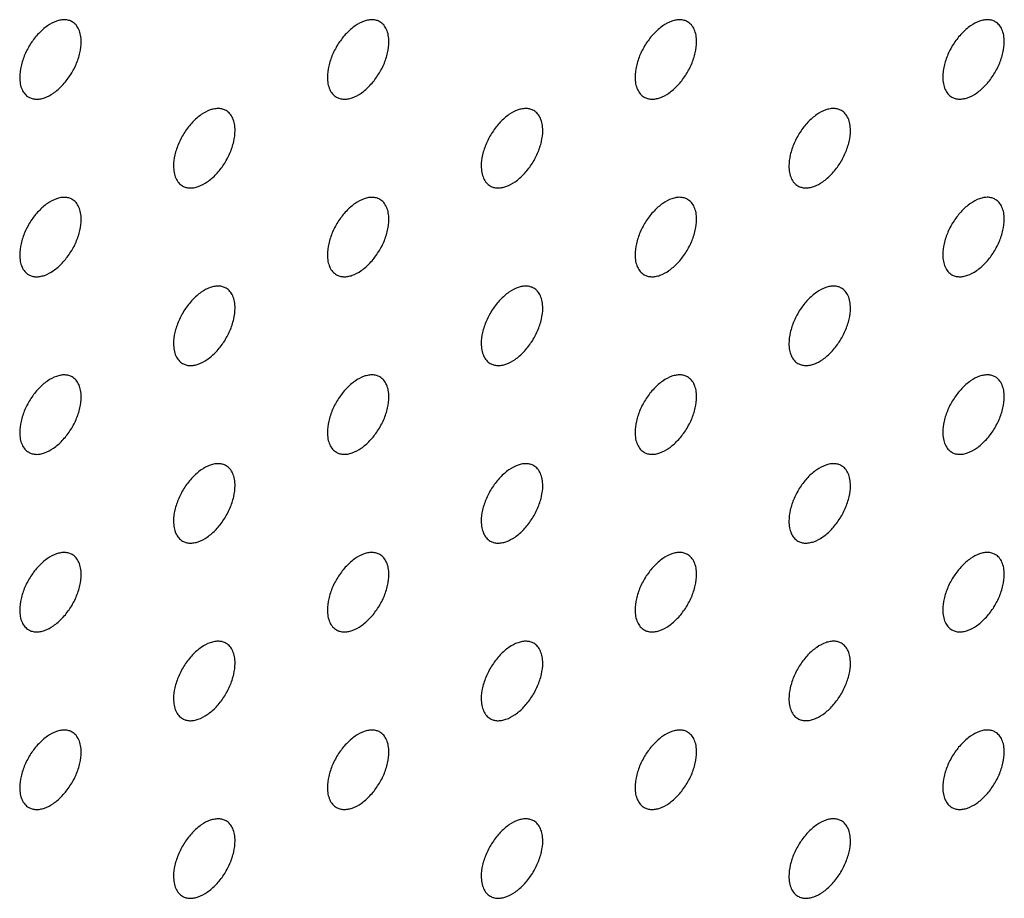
# Model space of a CAD drawing. Header units: inches. Extents: x 0 to 34, y 0 to 22.
# Tile 124 of 176: x 28.87 to 29.323, y 7.698 to 8.102. Entities that reach past the tile are written whole.
import ezdxf

# ---------------------------------------------------------------- set-up
doc = ezdxf.new("R2010")
doc.units = ezdxf.units.IN
doc.header["$LTSCALE"] = 1.87
doc.header["$MEASUREMENT"] = 0
doc.layers.add('02___PRT_ALL_AXES', color=7, linetype='CONTINUOUS')

msp = doc.modelspace()

# ---------------------------------------------------------------- linework, layer by layer
at = {"layer": '02___PRT_ALL_AXES', "color": 7, "linetype": 'CONTINUOUS'}
for points, knots in [([(28.8944, 8.10134), (28.89391, 8.10162), (28.89283, 8.10207), (28.89103, 8.10234), (28.8891, 8.10219), (28.88631, 8.10145), (28.88273, 8.09949), (28.87877, 8.09599), (28.87528, 8.09152), (28.87252, 8.08643), (28.87075, 8.08115), (28.87026, 8.07756), (28.87026, 8.07585)], [0, 0, 0, 0, 0.042842, 0.087441, 0.135298, 0.187275, 0.304489, 0.438213, 0.582466, 0.729664, 0.871609, 1, 1, 1, 1]), ([(28.89855, 8.09218), (28.89855, 8.09319), (28.89839, 8.09511), (28.89761, 8.09776), (28.8963, 8.09992), (28.89506, 8.10095), (28.8944, 8.10134)], [0, 0, 0, 0, 0.288094, 0.548173, 0.782164, 1, 1, 1, 1]), ([(29.03583, 8.10134), (29.03533, 8.10163), (29.03425, 8.10208), (29.03245, 8.10234), (29.03053, 8.1022), (29.02773, 8.10145), (29.02415, 8.0995), (29.0202, 8.096), (29.0167, 8.09153), (29.01394, 8.08644), (29.01217, 8.08116), (29.01168, 8.07756), (29.01168, 8.07586)], [0, 0, 0, 0, 0.042842, 0.087441, 0.135298, 0.187275, 0.304489, 0.438213, 0.582466, 0.729664, 0.871609, 1, 1, 1, 1]), ([(29.03997, 8.09219), (29.03997, 8.0932), (29.03981, 8.09512), (29.03903, 8.09777), (29.03772, 8.09993), (29.03648, 8.10096), (29.03583, 8.10134)], [0, 0, 0, 0, 0.288094, 0.548173, 0.782164, 1, 1, 1, 1]), ([(29.17725, 8.10135), (29.17675, 8.10164), (29.17567, 8.10209), (29.17387, 8.10235), (29.17195, 8.1022), (29.16915, 8.10146), (29.16557, 8.09951), (29.16162, 8.096), (29.15812, 8.09153), (29.15536, 8.08645), (29.15359, 8.08116), (29.1531, 8.07757), (29.1531, 8.07587)], [0, 0, 0, 0, 0.042842, 0.087441, 0.135298, 0.187275, 0.304489, 0.438213, 0.582466, 0.729664, 0.871609, 1, 1, 1, 1]), ([(29.18139, 8.0922), (29.18139, 8.0932), (29.18123, 8.09513), (29.18045, 8.09777), (29.17915, 8.09993), (29.17791, 8.10097), (29.17725, 8.10135)], [0, 0, 0, 0, 0.288094, 0.548173, 0.782164, 1, 1, 1, 1]), ([(29.31867, 8.10136), (29.31817, 8.10164), (29.31709, 8.1021), (29.3153, 8.10236), (29.31337, 8.10221), (29.31057, 8.10147), (29.30699, 8.09952), (29.30304, 8.09601), (29.29954, 8.09154), (29.29678, 8.08646), (29.29501, 8.08117), (29.29453, 8.07758), (29.29453, 8.07587)], [0, 0, 0, 0, 0.042842, 0.087441, 0.135298, 0.187275, 0.304489, 0.438213, 0.582466, 0.729664, 0.871609, 1, 1, 1, 1]), ([(29.32281, 8.0922), (29.32281, 8.09321), (29.32265, 8.09514), (29.32187, 8.09778), (29.32057, 8.09994), (29.31933, 8.10098), (29.31867, 8.10136)], [0, 0, 0, 0, 0.288094, 0.548173, 0.782164, 1, 1, 1, 1]), ([(28.8744, 8.0667), (28.8749, 8.06641), (28.87598, 8.06596), (28.87778, 8.0657), (28.8797, 8.06584), (28.8825, 8.06658), (28.88608, 8.06854), (28.89003, 8.07204), (28.89353, 8.07651), (28.89629, 8.0816), (28.89806, 8.08688), (28.89855, 8.09048), (28.89855, 8.09218)], [0, 0, 0, 0, 0.042842, 0.087441, 0.135298, 0.187275, 0.304489, 0.438213, 0.582466, 0.729664, 0.871609, 1, 1, 1, 1]), ([(29.01582, 8.0667), (29.01632, 8.06642), (29.0174, 8.06597), (29.0192, 8.0657), (29.02112, 8.06585), (29.02392, 8.06659), (29.0275, 8.06855), (29.03145, 8.07205), (29.03495, 8.07652), (29.03771, 8.08161), (29.03948, 8.08689), (29.03997, 8.09048), (29.03997, 8.09219)], [0, 0, 0, 0, 0.042842, 0.087441, 0.135298, 0.187275, 0.304489, 0.438213, 0.582466, 0.729664, 0.871609, 1, 1, 1, 1]), ([(29.15725, 8.06671), (29.15774, 8.06643), (29.15882, 8.06598), (29.16062, 8.06571), (29.16255, 8.06586), (29.16534, 8.0666), (29.16892, 8.06856), (29.17288, 8.07206), (29.17637, 8.07653), (29.17913, 8.08162), (29.1809, 8.0869), (29.18139, 8.09049), (29.18139, 8.0922)], [0, 0, 0, 0, 0.042842, 0.087441, 0.135298, 0.187275, 0.304489, 0.438213, 0.582466, 0.729664, 0.871609, 1, 1, 1, 1]), ([(29.29867, 8.06672), (29.29916, 8.06644), (29.30025, 8.06598), (29.30204, 8.06572), (29.30397, 8.06587), (29.30677, 8.06661), (29.31035, 8.06856), (29.3143, 8.07207), (29.31779, 8.07654), (29.32055, 8.08162), (29.32232, 8.08691), (29.32281, 8.0905), (29.32281, 8.0922)], [0, 0, 0, 0, 0.042842, 0.087441, 0.135298, 0.187275, 0.304489, 0.438213, 0.582466, 0.729664, 0.871609, 1, 1, 1, 1]), ([(28.87026, 8.07585), (28.87026, 8.07484), (28.87042, 8.07292), (28.8712, 8.07027), (28.8725, 8.06811), (28.87374, 8.06708), (28.8744, 8.0667)], [0, 0, 0, 0, 0.288094, 0.548173, 0.782164, 1, 1, 1, 1]), ([(29.01168, 8.07586), (29.01168, 8.07485), (29.01184, 8.07293), (29.01262, 8.07028), (29.01393, 8.06812), (29.01517, 8.06708), (29.01582, 8.0667)], [0, 0, 0, 0, 0.288094, 0.548173, 0.782164, 1, 1, 1, 1]), ([(29.1531, 8.07587), (29.1531, 8.07486), (29.15326, 8.07294), (29.15404, 8.07029), (29.15535, 8.06813), (29.15659, 8.06709), (29.15725, 8.06671)], [0, 0, 0, 0, 0.288094, 0.548173, 0.782164, 1, 1, 1, 1]), ([(29.29453, 8.07587), (29.29453, 8.07487), (29.29469, 8.07294), (29.29546, 8.0703), (29.29677, 8.06814), (29.29801, 8.0671), (29.29867, 8.06672)], [0, 0, 0, 0, 0.288094, 0.548173, 0.782164, 1, 1, 1, 1]), ([(28.96511, 8.06052), (28.96462, 8.0608), (28.96354, 8.06125), (28.96174, 8.06152), (28.95982, 8.06137), (28.95702, 8.06063), (28.95344, 8.05867), (28.94948, 8.05517), (28.94599, 8.0507), (28.94323, 8.04561), (28.94146, 8.04033), (28.94097, 8.03674), (28.94097, 8.03503)], [0, 0, 0, 0, 0.042842, 0.087441, 0.135298, 0.187275, 0.304489, 0.438213, 0.582466, 0.729664, 0.871609, 1, 1, 1, 1]), ([(28.96926, 8.05136), (28.96926, 8.05237), (28.9691, 8.05429), (28.96832, 8.05694), (28.96701, 8.0591), (28.96577, 8.06014), (28.96511, 8.06052)], [0, 0, 0, 0, 0.288094, 0.548173, 0.782164, 1, 1, 1, 1]), ([(29.10654, 8.06052), (29.10604, 8.06081), (29.10496, 8.06126), (29.10316, 8.06152), (29.10124, 8.06138), (29.09844, 8.06064), (29.09486, 8.05868), (29.09091, 8.05518), (29.08741, 8.05071), (29.08465, 8.04562), (29.08288, 8.04034), (29.08239, 8.03674), (29.08239, 8.03504)], [0, 0, 0, 0, 0.042842, 0.087441, 0.135298, 0.187275, 0.304489, 0.438213, 0.582466, 0.729664, 0.871609, 1, 1, 1, 1]), ([(29.11068, 8.05137), (29.11068, 8.05238), (29.11052, 8.0543), (29.10974, 8.05695), (29.10844, 8.05911), (29.1072, 8.06014), (29.10654, 8.06052)], [0, 0, 0, 0, 0.288094, 0.548173, 0.782164, 1, 1, 1, 1]), ([(29.24796, 8.06053), (29.24746, 8.06082), (29.24638, 8.06127), (29.24458, 8.06153), (29.24266, 8.06139), (29.23986, 8.06064), (29.23628, 8.05869), (29.23233, 8.05519), (29.22883, 8.05071), (29.22607, 8.04563), (29.2243, 8.04035), (29.22381, 8.03675), (29.22381, 8.03505)], [0, 0, 0, 0, 0.042842, 0.087441, 0.135298, 0.187275, 0.304489, 0.438213, 0.582466, 0.729664, 0.871609, 1, 1, 1, 1]), ([(29.2521, 8.05138), (29.2521, 8.05238), (29.25194, 8.05431), (29.25116, 8.05695), (29.24986, 8.05911), (29.24862, 8.06015), (29.24796, 8.06053)], [0, 0, 0, 0, 0.288094, 0.548173, 0.782164, 1, 1, 1, 1]), ([(28.94511, 8.02588), (28.94561, 8.02559), (28.94669, 8.02514), (28.94849, 8.02488), (28.95041, 8.02502), (28.95321, 8.02577), (28.95679, 8.02772), (28.96074, 8.03122), (28.96424, 8.03569), (28.967, 8.04078), (28.96877, 8.04606), (28.96926, 8.04966), (28.96926, 8.05136)], [0, 0, 0, 0, 0.042842, 0.087441, 0.135298, 0.187275, 0.304489, 0.438213, 0.582466, 0.729664, 0.871609, 1, 1, 1, 1]), ([(29.08654, 8.02588), (29.08703, 8.0256), (29.08811, 8.02515), (29.08991, 8.02488), (29.09183, 8.02503), (29.09463, 8.02577), (29.09821, 8.02773), (29.10217, 8.03123), (29.10566, 8.0357), (29.10842, 8.04079), (29.11019, 8.04607), (29.11068, 8.04966), (29.11068, 8.05137)], [0, 0, 0, 0, 0.042842, 0.087441, 0.135298, 0.187275, 0.304489, 0.438213, 0.582466, 0.729664, 0.871609, 1, 1, 1, 1]), ([(29.22796, 8.02589), (29.22845, 8.02561), (29.22954, 8.02516), (29.23133, 8.02489), (29.23326, 8.02504), (29.23606, 8.02578), (29.23964, 8.02774), (29.24359, 8.03124), (29.24708, 8.03571), (29.24984, 8.0408), (29.25161, 8.04608), (29.2521, 8.04967), (29.2521, 8.05138)], [0, 0, 0, 0, 0.042842, 0.087441, 0.135298, 0.187275, 0.304489, 0.438213, 0.582466, 0.729664, 0.871609, 1, 1, 1, 1]), ([(28.94097, 8.03503), (28.94097, 8.03402), (28.94113, 8.0321), (28.94191, 8.02945), (28.94321, 8.02729), (28.94445, 8.02626), (28.94511, 8.02588)], [0, 0, 0, 0, 0.288094, 0.548173, 0.782164, 1, 1, 1, 1]), ([(29.08239, 8.03504), (29.08239, 8.03403), (29.08255, 8.03211), (29.08333, 8.02946), (29.08464, 8.0273), (29.08588, 8.02627), (29.08654, 8.02588)], [0, 0, 0, 0, 0.288094, 0.548173, 0.782164, 1, 1, 1, 1]), ([(29.22381, 8.03505), (29.22381, 8.03404), (29.22397, 8.03212), (29.22475, 8.02947), (29.22606, 8.02731), (29.2273, 8.02627), (29.22796, 8.02589)], [0, 0, 0, 0, 0.288094, 0.548173, 0.782164, 1, 1, 1, 1]), ([(28.8944, 8.01969), (28.89391, 8.01997), (28.89283, 8.02043), (28.89103, 8.02069), (28.8891, 8.02054), (28.88631, 8.0198), (28.88273, 8.01784), (28.87877, 8.01434), (28.87528, 8.00987), (28.87252, 8.00478), (28.87075, 7.9995), (28.87026, 7.99591), (28.87026, 7.9942)], [0, 0, 0, 0, 0.042842, 0.087441, 0.135298, 0.187275, 0.304489, 0.438213, 0.582466, 0.729664, 0.871609, 1, 1, 1, 1]), ([(28.89855, 8.01053), (28.89855, 8.01154), (28.89839, 8.01346), (28.89761, 8.01611), (28.8963, 8.01827), (28.89506, 8.01931), (28.8944, 8.01969)], [0, 0, 0, 0, 0.288094, 0.548173, 0.782164, 1, 1, 1, 1]), ([(29.03583, 8.0197), (29.03533, 8.01998), (29.03425, 8.02043), (29.03245, 8.0207), (29.03053, 8.02055), (29.02773, 8.01981), (29.02415, 8.01785), (29.0202, 8.01435), (29.0167, 8.00988), (29.01394, 8.00479), (29.01217, 7.99951), (29.01168, 7.99592), (29.01168, 7.99421)], [0, 0, 0, 0, 0.042842, 0.087441, 0.135298, 0.187275, 0.304489, 0.438213, 0.582466, 0.729664, 0.871609, 1, 1, 1, 1]), ([(29.03997, 8.01054), (29.03997, 8.01155), (29.03981, 8.01347), (29.03903, 8.01612), (29.03772, 8.01828), (29.03648, 8.01932), (29.03583, 8.0197)], [0, 0, 0, 0, 0.288094, 0.548173, 0.782164, 1, 1, 1, 1]), ([(29.17725, 8.0197), (29.17675, 8.01999), (29.17567, 8.02044), (29.17387, 8.0207), (29.17195, 8.02056), (29.16915, 8.01982), (29.16557, 8.01786), (29.16162, 8.01436), (29.15812, 8.00989), (29.15536, 8.0048), (29.15359, 7.99952), (29.1531, 7.99592), (29.1531, 7.99422)], [0, 0, 0, 0, 0.042842, 0.087441, 0.135298, 0.187275, 0.304489, 0.438213, 0.582466, 0.729664, 0.871609, 1, 1, 1, 1]), ([(29.18139, 8.01055), (29.18139, 8.01156), (29.18123, 8.01348), (29.18045, 8.01613), (29.17915, 8.01829), (29.17791, 8.01932), (29.17725, 8.0197)], [0, 0, 0, 0, 0.288094, 0.548173, 0.782164, 1, 1, 1, 1]), ([(29.31867, 8.01971), (29.31817, 8.02), (29.31709, 8.02045), (29.3153, 8.02071), (29.31337, 8.02057), (29.31057, 8.01982), (29.30699, 8.01787), (29.30304, 8.01437), (29.29954, 8.00989), (29.29678, 8.00481), (29.29501, 7.99953), (29.29453, 7.99593), (29.29453, 7.99423)], [0, 0, 0, 0, 0.042842, 0.087441, 0.135298, 0.187275, 0.304489, 0.438213, 0.582466, 0.729664, 0.871609, 1, 1, 1, 1]), ([(29.32281, 8.01056), (29.32281, 8.01157), (29.32265, 8.01349), (29.32187, 8.01613), (29.32057, 8.01829), (29.31933, 8.01933), (29.31867, 8.01971)], [0, 0, 0, 0, 0.288094, 0.548173, 0.782164, 1, 1, 1, 1]), ([(28.8744, 7.98505), (28.8749, 7.98476), (28.87598, 7.98431), (28.87778, 7.98405), (28.8797, 7.9842), (28.8825, 7.98494), (28.88608, 7.98689), (28.89003, 7.9904), (28.89353, 7.99487), (28.89629, 7.99995), (28.89806, 8.00524), (28.89855, 8.00883), (28.89855, 8.01053)], [0, 0, 0, 0, 0.042842, 0.087441, 0.135298, 0.187275, 0.304489, 0.438213, 0.582466, 0.729664, 0.871609, 1, 1, 1, 1]), ([(29.01582, 7.98506), (29.01632, 7.98477), (29.0174, 7.98432), (29.0192, 7.98406), (29.02112, 7.9842), (29.02392, 7.98495), (29.0275, 7.9869), (29.03145, 7.9904), (29.03495, 7.99487), (29.03771, 7.99996), (29.03948, 8.00524), (29.03997, 8.00884), (29.03997, 8.01054)], [0, 0, 0, 0, 0.042842, 0.087441, 0.135298, 0.187275, 0.304489, 0.438213, 0.582466, 0.729664, 0.871609, 1, 1, 1, 1]), ([(29.15725, 7.98507), (29.15774, 7.98478), (29.15882, 7.98433), (29.16062, 7.98406), (29.16255, 7.98421), (29.16534, 7.98495), (29.16892, 7.98691), (29.17288, 7.99041), (29.17637, 7.99488), (29.17913, 7.99997), (29.1809, 8.00525), (29.18139, 8.00884), (29.18139, 8.01055)], [0, 0, 0, 0, 0.042842, 0.087441, 0.135298, 0.187275, 0.304489, 0.438213, 0.582466, 0.729664, 0.871609, 1, 1, 1, 1]), ([(29.29867, 7.98507), (29.29916, 7.98479), (29.30025, 7.98434), (29.30204, 7.98407), (29.30397, 7.98422), (29.30677, 7.98496), (29.31035, 7.98692), (29.3143, 7.99042), (29.31779, 7.99489), (29.32055, 7.99998), (29.32232, 8.00526), (29.32281, 8.00885), (29.32281, 8.01056)], [0, 0, 0, 0, 0.042842, 0.087441, 0.135298, 0.187275, 0.304489, 0.438213, 0.582466, 0.729664, 0.871609, 1, 1, 1, 1]), ([(28.87026, 7.9942), (28.87026, 7.9932), (28.87042, 7.99127), (28.8712, 7.98863), (28.8725, 7.98647), (28.87374, 7.98543), (28.8744, 7.98505)], [0, 0, 0, 0, 0.288094, 0.548173, 0.782164, 1, 1, 1, 1]), ([(29.01168, 7.99421), (29.01168, 7.9932), (29.01184, 7.99128), (29.01262, 7.98863), (29.01393, 7.98647), (29.01517, 7.98544), (29.01582, 7.98506)], [0, 0, 0, 0, 0.288094, 0.548173, 0.782164, 1, 1, 1, 1]), ([(29.1531, 7.99422), (29.1531, 7.99321), (29.15326, 7.99129), (29.15404, 7.98864), (29.15535, 7.98648), (29.15659, 7.98545), (29.15725, 7.98507)], [0, 0, 0, 0, 0.288094, 0.548173, 0.782164, 1, 1, 1, 1]), ([(29.29453, 7.99423), (29.29453, 7.99322), (29.29469, 7.9913), (29.29546, 7.98865), (29.29677, 7.98649), (29.29801, 7.98545), (29.29867, 7.98507)], [0, 0, 0, 0, 0.288094, 0.548173, 0.782164, 1, 1, 1, 1]), ([(28.96511, 7.97887), (28.96462, 7.97915), (28.96354, 7.97961), (28.96174, 7.97987), (28.95982, 7.97972), (28.95702, 7.97898), (28.95344, 7.97703), (28.94948, 7.97352), (28.94599, 7.96905), (28.94323, 7.96397), (28.94146, 7.95868), (28.94097, 7.95509), (28.94097, 7.95338)], [0, 0, 0, 0, 0.042842, 0.087441, 0.135298, 0.187275, 0.304489, 0.438213, 0.582466, 0.729664, 0.871609, 1, 1, 1, 1]), ([(28.96926, 7.96971), (28.96926, 7.97072), (28.9691, 7.97265), (28.96832, 7.97529), (28.96701, 7.97745), (28.96577, 7.97849), (28.96511, 7.97887)], [0, 0, 0, 0, 0.288094, 0.548173, 0.782164, 1, 1, 1, 1]), ([(29.10654, 7.97888), (29.10604, 7.97916), (29.10496, 7.97961), (29.10316, 7.97988), (29.10124, 7.97973), (29.09844, 7.97899), (29.09486, 7.97703), (29.09091, 7.97353), (29.08741, 7.96906), (29.08465, 7.96397), (29.08288, 7.95869), (29.08239, 7.9551), (29.08239, 7.95339)], [0, 0, 0, 0, 0.042842, 0.087441, 0.135298, 0.187275, 0.304489, 0.438213, 0.582466, 0.729664, 0.871609, 1, 1, 1, 1]), ([(29.11068, 7.96972), (29.11068, 7.97073), (29.11052, 7.97265), (29.10974, 7.9753), (29.10844, 7.97746), (29.1072, 7.9785), (29.10654, 7.97888)], [0, 0, 0, 0, 0.288094, 0.548173, 0.782164, 1, 1, 1, 1]), ([(29.24796, 7.97888), (29.24746, 7.97917), (29.24638, 7.97962), (29.24458, 7.97988), (29.24266, 7.97974), (29.23986, 7.979), (29.23628, 7.97704), (29.23233, 7.97354), (29.22883, 7.96907), (29.22607, 7.96398), (29.2243, 7.9587), (29.22381, 7.9551), (29.22381, 7.9534)], [0, 0, 0, 0, 0.042842, 0.087441, 0.135298, 0.187275, 0.304489, 0.438213, 0.582466, 0.729664, 0.871609, 1, 1, 1, 1]), ([(29.2521, 7.96973), (29.2521, 7.97074), (29.25194, 7.97266), (29.25116, 7.97531), (29.24986, 7.97747), (29.24862, 7.9785), (29.24796, 7.97888)], [0, 0, 0, 0, 0.288094, 0.548173, 0.782164, 1, 1, 1, 1]), ([(28.94511, 7.94423), (28.94561, 7.94395), (28.94669, 7.94349), (28.94849, 7.94323), (28.95041, 7.94338), (28.95321, 7.94412), (28.95679, 7.94607), (28.96074, 7.94958), (28.96424, 7.95405), (28.967, 7.95913), (28.96877, 7.96442), (28.96926, 7.96801), (28.96926, 7.96971)], [0, 0, 0, 0, 0.042842, 0.087441, 0.135298, 0.187275, 0.304489, 0.438213, 0.582466, 0.729664, 0.871609, 1, 1, 1, 1]), ([(29.08654, 7.94424), (29.08703, 7.94395), (29.08811, 7.9435), (29.08991, 7.94324), (29.09183, 7.94338), (29.09463, 7.94413), (29.09821, 7.94608), (29.10217, 7.94958), (29.10566, 7.95406), (29.10842, 7.95914), (29.11019, 7.96442), (29.11068, 7.96802), (29.11068, 7.96972)], [0, 0, 0, 0, 0.042842, 0.087441, 0.135298, 0.187275, 0.304489, 0.438213, 0.582466, 0.729664, 0.871609, 1, 1, 1, 1]), ([(29.22796, 7.94425), (29.22845, 7.94396), (29.22954, 7.94351), (29.23133, 7.94325), (29.23326, 7.94339), (29.23606, 7.94413), (29.23964, 7.94609), (29.24359, 7.94959), (29.24708, 7.95406), (29.24984, 7.95915), (29.25161, 7.96443), (29.2521, 7.96803), (29.2521, 7.96973)], [0, 0, 0, 0, 0.042842, 0.087441, 0.135298, 0.187275, 0.304489, 0.438213, 0.582466, 0.729664, 0.871609, 1, 1, 1, 1]), ([(28.94097, 7.95338), (28.94097, 7.95238), (28.94113, 7.95045), (28.94191, 7.94781), (28.94321, 7.94565), (28.94445, 7.94461), (28.94511, 7.94423)], [0, 0, 0, 0, 0.288094, 0.548173, 0.782164, 1, 1, 1, 1]), ([(29.08239, 7.95339), (29.08239, 7.95238), (29.08255, 7.95046), (29.08333, 7.94782), (29.08464, 7.94565), (29.08588, 7.94462), (29.08654, 7.94424)], [0, 0, 0, 0, 0.288094, 0.548173, 0.782164, 1, 1, 1, 1]), ([(29.22381, 7.9534), (29.22381, 7.95239), (29.22397, 7.95047), (29.22475, 7.94782), (29.22606, 7.94566), (29.2273, 7.94463), (29.22796, 7.94425)], [0, 0, 0, 0, 0.288094, 0.548173, 0.782164, 1, 1, 1, 1]), ([(28.8944, 7.93804), (28.89391, 7.93833), (28.89283, 7.93878), (28.89103, 7.93904), (28.8891, 7.93889), (28.88631, 7.93815), (28.88273, 7.9362), (28.87877, 7.9327), (28.87528, 7.92822), (28.87252, 7.92314), (28.87075, 7.91785), (28.87026, 7.91426), (28.87026, 7.91256)], [0, 0, 0, 0, 0.042842, 0.087441, 0.135298, 0.187275, 0.304489, 0.438213, 0.582466, 0.729664, 0.871609, 1, 1, 1, 1]), ([(28.89855, 7.92889), (28.89855, 7.92989), (28.89839, 7.93182), (28.89761, 7.93446), (28.8963, 7.93662), (28.89506, 7.93766), (28.8944, 7.93804)], [0, 0, 0, 0, 0.288094, 0.548173, 0.782164, 1, 1, 1, 1]), ([(29.03583, 7.93805), (29.03533, 7.93833), (29.03425, 7.93879), (29.03245, 7.93905), (29.03053, 7.9389), (29.02773, 7.93816), (29.02415, 7.93621), (29.0202, 7.9327), (29.0167, 7.92823), (29.01394, 7.92315), (29.01217, 7.91786), (29.01168, 7.91427), (29.01168, 7.91256)], [0, 0, 0, 0, 0.042842, 0.087441, 0.135298, 0.187275, 0.304489, 0.438213, 0.582466, 0.729664, 0.871609, 1, 1, 1, 1]), ([(29.03997, 7.9289), (29.03997, 7.9299), (29.03981, 7.93183), (29.03903, 7.93447), (29.03772, 7.93663), (29.03648, 7.93767), (29.03583, 7.93805)], [0, 0, 0, 0, 0.288094, 0.548173, 0.782164, 1, 1, 1, 1]), ([(29.17725, 7.93806), (29.17675, 7.93834), (29.17567, 7.93879), (29.17387, 7.93906), (29.17195, 7.93891), (29.16915, 7.93817), (29.16557, 7.93621), (29.16162, 7.93271), (29.15812, 7.92824), (29.15536, 7.92315), (29.15359, 7.91787), (29.1531, 7.91428), (29.1531, 7.91257)], [0, 0, 0, 0, 0.042842, 0.087441, 0.135298, 0.187275, 0.304489, 0.438213, 0.582466, 0.729664, 0.871609, 1, 1, 1, 1]), ([(29.18139, 7.9289), (29.18139, 7.92991), (29.18123, 7.93183), (29.18045, 7.93448), (29.17915, 7.93664), (29.17791, 7.93768), (29.17725, 7.93806)], [0, 0, 0, 0, 0.288094, 0.548173, 0.782164, 1, 1, 1, 1]), ([(29.31867, 7.93806), (29.31817, 7.93835), (29.31709, 7.9388), (29.3153, 7.93907), (29.31337, 7.93892), (29.31057, 7.93818), (29.30699, 7.93622), (29.30304, 7.93272), (29.29954, 7.92825), (29.29678, 7.92316), (29.29501, 7.91788), (29.29453, 7.91429), (29.29453, 7.91258)], [0, 0, 0, 0, 0.042842, 0.087441, 0.135298, 0.187275, 0.304489, 0.438213, 0.582466, 0.729664, 0.871609, 1, 1, 1, 1]), ([(29.32281, 7.92891), (29.32281, 7.92992), (29.32265, 7.93184), (29.32187, 7.93449), (29.32057, 7.93665), (29.31933, 7.93768), (29.31867, 7.93806)], [0, 0, 0, 0, 0.288094, 0.548173, 0.782164, 1, 1, 1, 1]), ([(28.8744, 7.9034), (28.8749, 7.90312), (28.87598, 7.90267), (28.87778, 7.9024), (28.8797, 7.90255), (28.8825, 7.90329), (28.88608, 7.90525), (28.89003, 7.90875), (28.89353, 7.91322), (28.89629, 7.91831), (28.89806, 7.92359), (28.89855, 7.92718), (28.89855, 7.92889)], [0, 0, 0, 0, 0.042842, 0.087441, 0.135298, 0.187275, 0.304489, 0.438213, 0.582466, 0.729664, 0.871609, 1, 1, 1, 1]), ([(29.01582, 7.90341), (29.01632, 7.90313), (29.0174, 7.90267), (29.0192, 7.90241), (29.02112, 7.90256), (29.02392, 7.9033), (29.0275, 7.90525), (29.03145, 7.90876), (29.03495, 7.91323), (29.03771, 7.91831), (29.03948, 7.9236), (29.03997, 7.92719), (29.03997, 7.9289)], [0, 0, 0, 0, 0.042842, 0.087441, 0.135298, 0.187275, 0.304489, 0.438213, 0.582466, 0.729664, 0.871609, 1, 1, 1, 1]), ([(29.15725, 7.90342), (29.15774, 7.90313), (29.15882, 7.90268), (29.16062, 7.90242), (29.16255, 7.90256), (29.16534, 7.90331), (29.16892, 7.90526), (29.17288, 7.90876), (29.17637, 7.91324), (29.17913, 7.91832), (29.1809, 7.9236), (29.18139, 7.9272), (29.18139, 7.9289)], [0, 0, 0, 0, 0.042842, 0.087441, 0.135298, 0.187275, 0.304489, 0.438213, 0.582466, 0.729664, 0.871609, 1, 1, 1, 1]), ([(29.29867, 7.90343), (29.29916, 7.90314), (29.30025, 7.90269), (29.30204, 7.90243), (29.30397, 7.90257), (29.30677, 7.90331), (29.31035, 7.90527), (29.3143, 7.90877), (29.31779, 7.91324), (29.32055, 7.91833), (29.32232, 7.92361), (29.32281, 7.92721), (29.32281, 7.92891)], [0, 0, 0, 0, 0.042842, 0.087441, 0.135298, 0.187275, 0.304489, 0.438213, 0.582466, 0.729664, 0.871609, 1, 1, 1, 1]), ([(28.87026, 7.91256), (28.87026, 7.91155), (28.87042, 7.90963), (28.8712, 7.90698), (28.8725, 7.90482), (28.87374, 7.90378), (28.8744, 7.9034)], [0, 0, 0, 0, 0.288094, 0.548173, 0.782164, 1, 1, 1, 1]), ([(29.01168, 7.91256), (29.01168, 7.91156), (29.01184, 7.90963), (29.01262, 7.90699), (29.01393, 7.90483), (29.01517, 7.90379), (29.01582, 7.90341)], [0, 0, 0, 0, 0.288094, 0.548173, 0.782164, 1, 1, 1, 1]), ([(29.1531, 7.91257), (29.1531, 7.91156), (29.15326, 7.90964), (29.15404, 7.907), (29.15535, 7.90484), (29.15659, 7.9038), (29.15725, 7.90342)], [0, 0, 0, 0, 0.288094, 0.548173, 0.782164, 1, 1, 1, 1]), ([(29.29453, 7.91258), (29.29453, 7.91157), (29.29469, 7.90965), (29.29546, 7.907), (29.29677, 7.90484), (29.29801, 7.90381), (29.29867, 7.90343)], [0, 0, 0, 0, 0.288094, 0.548173, 0.782164, 1, 1, 1, 1]), ([(28.96511, 7.89722), (28.96462, 7.89751), (28.96354, 7.89796), (28.96174, 7.89822), (28.95982, 7.89808), (28.95702, 7.89733), (28.95344, 7.89538), (28.94948, 7.89188), (28.94599, 7.8874), (28.94323, 7.88232), (28.94146, 7.87704), (28.94097, 7.87344), (28.94097, 7.87174)], [0, 0, 0, 0, 0.042842, 0.087441, 0.135298, 0.187275, 0.304489, 0.438213, 0.582466, 0.729664, 0.871609, 1, 1, 1, 1]), ([(28.96926, 7.88807), (28.96926, 7.88908), (28.9691, 7.891), (28.96832, 7.89364), (28.96701, 7.8958), (28.96577, 7.89684), (28.96511, 7.89722)], [0, 0, 0, 0, 0.288094, 0.548173, 0.782164, 1, 1, 1, 1]), ([(29.10654, 7.89723), (29.10604, 7.89751), (29.10496, 7.89797), (29.10316, 7.89823), (29.10124, 7.89808), (29.09844, 7.89734), (29.09486, 7.89539), (29.09091, 7.89188), (29.08741, 7.88741), (29.08465, 7.88233), (29.08288, 7.87704), (29.08239, 7.87345), (29.08239, 7.87174)], [0, 0, 0, 0, 0.042842, 0.087441, 0.135298, 0.187275, 0.304489, 0.438213, 0.582466, 0.729664, 0.871609, 1, 1, 1, 1]), ([(29.11068, 7.88808), (29.11068, 7.88908), (29.11052, 7.89101), (29.10974, 7.89365), (29.10844, 7.89581), (29.1072, 7.89685), (29.10654, 7.89723)], [0, 0, 0, 0, 0.288094, 0.548173, 0.782164, 1, 1, 1, 1]), ([(29.24796, 7.89724), (29.24746, 7.89752), (29.24638, 7.89797), (29.24458, 7.89824), (29.24266, 7.89809), (29.23986, 7.89735), (29.23628, 7.89539), (29.23233, 7.89189), (29.22883, 7.88742), (29.22607, 7.88233), (29.2243, 7.87705), (29.22381, 7.87346), (29.22381, 7.87175)], [0, 0, 0, 0, 0.042842, 0.087441, 0.135298, 0.187275, 0.304489, 0.438213, 0.582466, 0.729664, 0.871609, 1, 1, 1, 1]), ([(29.2521, 7.88808), (29.2521, 7.88909), (29.25194, 7.89101), (29.25116, 7.89366), (29.24986, 7.89582), (29.24862, 7.89686), (29.24796, 7.89724)], [0, 0, 0, 0, 0.288094, 0.548173, 0.782164, 1, 1, 1, 1]), ([(28.94511, 7.86258), (28.94561, 7.8623), (28.94669, 7.86185), (28.94849, 7.86158), (28.95041, 7.86173), (28.95321, 7.86247), (28.95679, 7.86443), (28.96074, 7.86793), (28.96424, 7.8724), (28.967, 7.87749), (28.96877, 7.88277), (28.96926, 7.88636), (28.96926, 7.88807)], [0, 0, 0, 0, 0.042842, 0.087441, 0.135298, 0.187275, 0.304489, 0.438213, 0.582466, 0.729664, 0.871609, 1, 1, 1, 1]), ([(29.08654, 7.86259), (29.08703, 7.86231), (29.08811, 7.86185), (29.08991, 7.86159), (29.09183, 7.86174), (29.09463, 7.86248), (29.09821, 7.86443), (29.10217, 7.86794), (29.10566, 7.87241), (29.10842, 7.87749), (29.11019, 7.88278), (29.11068, 7.88637), (29.11068, 7.88808)], [0, 0, 0, 0, 0.042842, 0.087441, 0.135298, 0.187275, 0.304489, 0.438213, 0.582466, 0.729664, 0.871609, 1, 1, 1, 1]), ([(29.22796, 7.8626), (29.22845, 7.86231), (29.22954, 7.86186), (29.23133, 7.8616), (29.23326, 7.86174), (29.23606, 7.86249), (29.23964, 7.86444), (29.24359, 7.86794), (29.24708, 7.87242), (29.24984, 7.8775), (29.25161, 7.88278), (29.2521, 7.88638), (29.2521, 7.88808)], [0, 0, 0, 0, 0.042842, 0.087441, 0.135298, 0.187275, 0.304489, 0.438213, 0.582466, 0.729664, 0.871609, 1, 1, 1, 1]), ([(28.94097, 7.87174), (28.94097, 7.87073), (28.94113, 7.86881), (28.94191, 7.86616), (28.94321, 7.864), (28.94445, 7.86296), (28.94511, 7.86258)], [0, 0, 0, 0, 0.288094, 0.548173, 0.782164, 1, 1, 1, 1]), ([(29.08239, 7.87174), (29.08239, 7.87074), (29.08255, 7.86881), (29.08333, 7.86617), (29.08464, 7.86401), (29.08588, 7.86297), (29.08654, 7.86259)], [0, 0, 0, 0, 0.288094, 0.548173, 0.782164, 1, 1, 1, 1]), ([(29.22381, 7.87175), (29.22381, 7.87075), (29.22397, 7.86882), (29.22475, 7.86618), (29.22606, 7.86402), (29.2273, 7.86298), (29.22796, 7.8626)], [0, 0, 0, 0, 0.288094, 0.548173, 0.782164, 1, 1, 1, 1]), ([(28.8944, 7.85639), (28.89391, 7.85668), (28.89283, 7.85713), (28.89103, 7.85739), (28.8891, 7.85725), (28.88631, 7.85651), (28.88273, 7.85455), (28.87877, 7.85105), (28.87528, 7.84658), (28.87252, 7.84149), (28.87075, 7.83621), (28.87026, 7.83261), (28.87026, 7.83091)], [0, 0, 0, 0, 0.042842, 0.087441, 0.135298, 0.187275, 0.304489, 0.438213, 0.582466, 0.729664, 0.871609, 1, 1, 1, 1]), ([(28.89855, 7.84724), (28.89855, 7.84825), (28.89839, 7.85017), (28.89761, 7.85282), (28.8963, 7.85498), (28.89506, 7.85601), (28.8944, 7.85639)], [0, 0, 0, 0, 0.288094, 0.548173, 0.782164, 1, 1, 1, 1]), ([(29.03583, 7.8564), (29.03533, 7.85669), (29.03425, 7.85714), (29.03245, 7.8574), (29.03053, 7.85726), (29.02773, 7.85651), (29.02415, 7.85456), (29.0202, 7.85106), (29.0167, 7.84658), (29.01394, 7.8415), (29.01217, 7.83622), (29.01168, 7.83262), (29.01168, 7.83092)], [0, 0, 0, 0, 0.042842, 0.087441, 0.135298, 0.187275, 0.304489, 0.438213, 0.582466, 0.729664, 0.871609, 1, 1, 1, 1]), ([(29.03997, 7.84725), (29.03997, 7.84826), (29.03981, 7.85018), (29.03903, 7.85282), (29.03772, 7.85498), (29.03648, 7.85602), (29.03583, 7.8564)], [0, 0, 0, 0, 0.288094, 0.548173, 0.782164, 1, 1, 1, 1]), ([(29.17725, 7.85641), (29.17675, 7.85669), (29.17567, 7.85715), (29.17387, 7.85741), (29.17195, 7.85726), (29.16915, 7.85652), (29.16557, 7.85457), (29.16162, 7.85106), (29.15812, 7.84659), (29.15536, 7.84151), (29.15359, 7.83622), (29.1531, 7.83263), (29.1531, 7.83093)], [0, 0, 0, 0, 0.042842, 0.087441, 0.135298, 0.187275, 0.304489, 0.438213, 0.582466, 0.729664, 0.871609, 1, 1, 1, 1]), ([(29.18139, 7.84726), (29.18139, 7.84826), (29.18123, 7.85019), (29.18045, 7.85283), (29.17915, 7.85499), (29.17791, 7.85603), (29.17725, 7.85641)], [0, 0, 0, 0, 0.288094, 0.548173, 0.782164, 1, 1, 1, 1]), ([(29.31867, 7.85642), (29.31817, 7.8567), (29.31709, 7.85715), (29.3153, 7.85742), (29.31337, 7.85727), (29.31057, 7.85653), (29.30699, 7.85457), (29.30304, 7.85107), (29.29954, 7.8466), (29.29678, 7.84151), (29.29501, 7.83623), (29.29453, 7.83264), (29.29453, 7.83093)], [0, 0, 0, 0, 0.042842, 0.087441, 0.135298, 0.187275, 0.304489, 0.438213, 0.582466, 0.729664, 0.871609, 1, 1, 1, 1]), ([(29.32281, 7.84726), (29.32281, 7.84827), (29.32265, 7.85019), (29.32187, 7.85284), (29.32057, 7.855), (29.31933, 7.85604), (29.31867, 7.85642)], [0, 0, 0, 0, 0.288094, 0.548173, 0.782164, 1, 1, 1, 1]), ([(28.8744, 7.82176), (28.8749, 7.82147), (28.87598, 7.82102), (28.87778, 7.82075), (28.8797, 7.8209), (28.8825, 7.82164), (28.88608, 7.8236), (28.89003, 7.8271), (28.89353, 7.83157), (28.89629, 7.83666), (28.89806, 7.84194), (28.89855, 7.84553), (28.89855, 7.84724)], [0, 0, 0, 0, 0.042842, 0.087441, 0.135298, 0.187275, 0.304489, 0.438213, 0.582466, 0.729664, 0.871609, 1, 1, 1, 1]), ([(29.01582, 7.82176), (29.01632, 7.82148), (29.0174, 7.82103), (29.0192, 7.82076), (29.02112, 7.82091), (29.02392, 7.82165), (29.0275, 7.82361), (29.03145, 7.82711), (29.03495, 7.83158), (29.03771, 7.83667), (29.03948, 7.84195), (29.03997, 7.84554), (29.03997, 7.84725)], [0, 0, 0, 0, 0.042842, 0.087441, 0.135298, 0.187275, 0.304489, 0.438213, 0.582466, 0.729664, 0.871609, 1, 1, 1, 1]), ([(29.15725, 7.82177), (29.15774, 7.82149), (29.15882, 7.82103), (29.16062, 7.82077), (29.16255, 7.82092), (29.16534, 7.82166), (29.16892, 7.82361), (29.17288, 7.82712), (29.17637, 7.83159), (29.17913, 7.83667), (29.1809, 7.84196), (29.18139, 7.84555), (29.18139, 7.84726)], [0, 0, 0, 0, 0.042842, 0.087441, 0.135298, 0.187275, 0.304489, 0.438213, 0.582466, 0.729664, 0.871609, 1, 1, 1, 1]), ([(29.29867, 7.82178), (29.29916, 7.82149), (29.30025, 7.82104), (29.30204, 7.82078), (29.30397, 7.82093), (29.30677, 7.82167), (29.31035, 7.82362), (29.3143, 7.82713), (29.31779, 7.8316), (29.32055, 7.83668), (29.32232, 7.84197), (29.32281, 7.84556), (29.32281, 7.84726)], [0, 0, 0, 0, 0.042842, 0.087441, 0.135298, 0.187275, 0.304489, 0.438213, 0.582466, 0.729664, 0.871609, 1, 1, 1, 1]), ([(28.87026, 7.83091), (28.87026, 7.8299), (28.87042, 7.82798), (28.8712, 7.82533), (28.8725, 7.82317), (28.87374, 7.82214), (28.8744, 7.82176)], [0, 0, 0, 0, 0.288094, 0.548173, 0.782164, 1, 1, 1, 1]), ([(29.01168, 7.83092), (29.01168, 7.82991), (29.01184, 7.82799), (29.01262, 7.82534), (29.01393, 7.82318), (29.01517, 7.82214), (29.01582, 7.82176)], [0, 0, 0, 0, 0.288094, 0.548173, 0.782164, 1, 1, 1, 1]), ([(29.1531, 7.83093), (29.1531, 7.82992), (29.15326, 7.82799), (29.15404, 7.82535), (29.15535, 7.82319), (29.15659, 7.82215), (29.15725, 7.82177)], [0, 0, 0, 0, 0.288094, 0.548173, 0.782164, 1, 1, 1, 1]), ([(29.29453, 7.83093), (29.29453, 7.82993), (29.29469, 7.828), (29.29546, 7.82536), (29.29677, 7.8232), (29.29801, 7.82216), (29.29867, 7.82178)], [0, 0, 0, 0, 0.288094, 0.548173, 0.782164, 1, 1, 1, 1]), ([(28.96511, 7.81557), (28.96462, 7.81586), (28.96354, 7.81631), (28.96174, 7.81658), (28.95982, 7.81643), (28.95702, 7.81569), (28.95344, 7.81373), (28.94948, 7.81023), (28.94599, 7.80576), (28.94323, 7.80067), (28.94146, 7.79539), (28.94097, 7.7918), (28.94097, 7.79009)], [0, 0, 0, 0, 0.042842, 0.087441, 0.135298, 0.187275, 0.304489, 0.438213, 0.582466, 0.729664, 0.871609, 1, 1, 1, 1]), ([(28.96926, 7.80642), (28.96926, 7.80743), (28.9691, 7.80935), (28.96832, 7.812), (28.96701, 7.81416), (28.96577, 7.81519), (28.96511, 7.81557)], [0, 0, 0, 0, 0.288094, 0.548173, 0.782164, 1, 1, 1, 1]), ([(29.10654, 7.81558), (29.10604, 7.81587), (29.10496, 7.81632), (29.10316, 7.81658), (29.10124, 7.81644), (29.09844, 7.81569), (29.09486, 7.81374), (29.09091, 7.81024), (29.08741, 7.80577), (29.08465, 7.80068), (29.08288, 7.7954), (29.08239, 7.7918), (29.08239, 7.7901)], [0, 0, 0, 0, 0.042842, 0.087441, 0.135298, 0.187275, 0.304489, 0.438213, 0.582466, 0.729664, 0.871609, 1, 1, 1, 1]), ([(29.11068, 7.80643), (29.11068, 7.80744), (29.11052, 7.80936), (29.10974, 7.812), (29.10844, 7.81417), (29.1072, 7.8152), (29.10654, 7.81558)], [0, 0, 0, 0, 0.288094, 0.548173, 0.782164, 1, 1, 1, 1]), ([(29.24796, 7.81559), (29.24746, 7.81587), (29.24638, 7.81633), (29.24458, 7.81659), (29.24266, 7.81644), (29.23986, 7.8157), (29.23628, 7.81375), (29.23233, 7.81024), (29.22883, 7.80577), (29.22607, 7.80069), (29.2243, 7.7954), (29.22381, 7.79181), (29.22381, 7.79011)], [0, 0, 0, 0, 0.042842, 0.087441, 0.135298, 0.187275, 0.304489, 0.438213, 0.582466, 0.729664, 0.871609, 1, 1, 1, 1]), ([(29.2521, 7.80644), (29.2521, 7.80744), (29.25194, 7.80937), (29.25116, 7.81201), (29.24986, 7.81417), (29.24862, 7.81521), (29.24796, 7.81559)], [0, 0, 0, 0, 0.288094, 0.548173, 0.782164, 1, 1, 1, 1]), ([(28.94511, 7.78094), (28.94561, 7.78065), (28.94669, 7.7802), (28.94849, 7.77994), (28.95041, 7.78008), (28.95321, 7.78082), (28.95679, 7.78278), (28.96074, 7.78628), (28.96424, 7.79075), (28.967, 7.79584), (28.96877, 7.80112), (28.96926, 7.80472), (28.96926, 7.80642)], [0, 0, 0, 0, 0.042842, 0.087441, 0.135298, 0.187275, 0.304489, 0.438213, 0.582466, 0.729664, 0.871609, 1, 1, 1, 1]), ([(29.08654, 7.78094), (29.08703, 7.78066), (29.08811, 7.78021), (29.08991, 7.77994), (29.09183, 7.78009), (29.09463, 7.78083), (29.09821, 7.78279), (29.10217, 7.78629), (29.10566, 7.79076), (29.10842, 7.79585), (29.11019, 7.80113), (29.11068, 7.80472), (29.11068, 7.80643)], [0, 0, 0, 0, 0.042842, 0.087441, 0.135298, 0.187275, 0.304489, 0.438213, 0.582466, 0.729664, 0.871609, 1, 1, 1, 1]), ([(29.22796, 7.78095), (29.22845, 7.78067), (29.22954, 7.78021), (29.23133, 7.77995), (29.23326, 7.7801), (29.23606, 7.78084), (29.23964, 7.78279), (29.24359, 7.7863), (29.24708, 7.79077), (29.24984, 7.79585), (29.25161, 7.80114), (29.2521, 7.80473), (29.2521, 7.80644)], [0, 0, 0, 0, 0.042842, 0.087441, 0.135298, 0.187275, 0.304489, 0.438213, 0.582466, 0.729664, 0.871609, 1, 1, 1, 1]), ([(28.94097, 7.79009), (28.94097, 7.78908), (28.94113, 7.78716), (28.94191, 7.78451), (28.94321, 7.78235), (28.94445, 7.78132), (28.94511, 7.78094)], [0, 0, 0, 0, 0.288094, 0.548173, 0.782164, 1, 1, 1, 1]), ([(29.08239, 7.7901), (29.08239, 7.78909), (29.08255, 7.78717), (29.08333, 7.78452), (29.08464, 7.78236), (29.08588, 7.78132), (29.08654, 7.78094)], [0, 0, 0, 0, 0.288094, 0.548173, 0.782164, 1, 1, 1, 1]), ([(29.22381, 7.79011), (29.22381, 7.7891), (29.22397, 7.78718), (29.22475, 7.78453), (29.22606, 7.78237), (29.2273, 7.78133), (29.22796, 7.78095)], [0, 0, 0, 0, 0.288094, 0.548173, 0.782164, 1, 1, 1, 1]), ([(28.8944, 7.77475), (28.89391, 7.77503), (28.89283, 7.77548), (28.89103, 7.77575), (28.8891, 7.7756), (28.88631, 7.77486), (28.88273, 7.7729), (28.87877, 7.7694), (28.87528, 7.76493), (28.87252, 7.75984), (28.87075, 7.75456), (28.87026, 7.75097), (28.87026, 7.74926)], [0, 0, 0, 0, 0.042842, 0.087441, 0.135298, 0.187275, 0.304489, 0.438213, 0.582466, 0.729664, 0.871609, 1, 1, 1, 1]), ([(29.03583, 7.77476), (29.03533, 7.77504), (29.03425, 7.77549), (29.03245, 7.77576), (29.03053, 7.77561), (29.02773, 7.77487), (29.02415, 7.77291), (29.0202, 7.76941), (29.0167, 7.76494), (29.01394, 7.75985), (29.01217, 7.75457), (29.01168, 7.75098), (29.01168, 7.74927)], [0, 0, 0, 0, 0.042842, 0.087441, 0.135298, 0.187275, 0.304489, 0.438213, 0.582466, 0.729664, 0.871609, 1, 1, 1, 1]), ([(29.17725, 7.77476), (29.17675, 7.77505), (29.17567, 7.7755), (29.17387, 7.77576), (29.17195, 7.77562), (29.16915, 7.77487), (29.16557, 7.77292), (29.16162, 7.76942), (29.15812, 7.76495), (29.15536, 7.75986), (29.15359, 7.75458), (29.1531, 7.75098), (29.1531, 7.74928)], [0, 0, 0, 0, 0.042842, 0.087441, 0.135298, 0.187275, 0.304489, 0.438213, 0.582466, 0.729664, 0.871609, 1, 1, 1, 1]), ([(29.31867, 7.77477), (29.31817, 7.77506), (29.31709, 7.77551), (29.3153, 7.77577), (29.31337, 7.77562), (29.31057, 7.77488), (29.30699, 7.77293), (29.30304, 7.76942), (29.29954, 7.76495), (29.29678, 7.75987), (29.29501, 7.75458), (29.29453, 7.75099), (29.29453, 7.74929)], [0, 0, 0, 0, 0.042842, 0.087441, 0.135298, 0.187275, 0.304489, 0.438213, 0.582466, 0.729664, 0.871609, 1, 1, 1, 1]), ([(28.89855, 7.76559), (28.89855, 7.7666), (28.89839, 7.76852), (28.89761, 7.77117), (28.8963, 7.77333), (28.89506, 7.77437), (28.8944, 7.77475)], [0, 0, 0, 0, 0.288094, 0.548173, 0.782164, 1, 1, 1, 1]), ([(29.03997, 7.7656), (29.03997, 7.76661), (29.03981, 7.76853), (29.03903, 7.77118), (29.03772, 7.77334), (29.03648, 7.77437), (29.03583, 7.77476)], [0, 0, 0, 0, 0.288094, 0.548173, 0.782164, 1, 1, 1, 1]), ([(29.18139, 7.76561), (29.18139, 7.76662), (29.18123, 7.76854), (29.18045, 7.77119), (29.17915, 7.77335), (29.17791, 7.77438), (29.17725, 7.77476)], [0, 0, 0, 0, 0.288094, 0.548173, 0.782164, 1, 1, 1, 1]), ([(29.32281, 7.76562), (29.32281, 7.76662), (29.32265, 7.76855), (29.32187, 7.77119), (29.32057, 7.77335), (29.31933, 7.77439), (29.31867, 7.77477)], [0, 0, 0, 0, 0.288094, 0.548173, 0.782164, 1, 1, 1, 1]), ([(28.8744, 7.74011), (28.8749, 7.73982), (28.87598, 7.73937), (28.87778, 7.73911), (28.8797, 7.73925), (28.8825, 7.74), (28.88608, 7.74195), (28.89003, 7.74545), (28.89353, 7.74993), (28.89629, 7.75501), (28.89806, 7.76029), (28.89855, 7.76389), (28.89855, 7.76559)], [0, 0, 0, 0, 0.042842, 0.087441, 0.135298, 0.187275, 0.304489, 0.438213, 0.582466, 0.729664, 0.871609, 1, 1, 1, 1]), ([(29.01582, 7.74012), (29.01632, 7.73983), (29.0174, 7.73938), (29.0192, 7.73912), (29.02112, 7.73926), (29.02392, 7.74), (29.0275, 7.74196), (29.03145, 7.74546), (29.03495, 7.74993), (29.03771, 7.75502), (29.03948, 7.7603), (29.03997, 7.7639), (29.03997, 7.7656)], [0, 0, 0, 0, 0.042842, 0.087441, 0.135298, 0.187275, 0.304489, 0.438213, 0.582466, 0.729664, 0.871609, 1, 1, 1, 1]), ([(29.15725, 7.74012), (29.15774, 7.73984), (29.15882, 7.73939), (29.16062, 7.73912), (29.16255, 7.73927), (29.16534, 7.74001), (29.16892, 7.74197), (29.17288, 7.74547), (29.17637, 7.74994), (29.17913, 7.75503), (29.1809, 7.76031), (29.18139, 7.7639), (29.18139, 7.76561)], [0, 0, 0, 0, 0.042842, 0.087441, 0.135298, 0.187275, 0.304489, 0.438213, 0.582466, 0.729664, 0.871609, 1, 1, 1, 1]), ([(29.29867, 7.74013), (29.29916, 7.73985), (29.30025, 7.73939), (29.30204, 7.73913), (29.30397, 7.73928), (29.30677, 7.74002), (29.31035, 7.74198), (29.3143, 7.74548), (29.31779, 7.74995), (29.32055, 7.75504), (29.32232, 7.76032), (29.32281, 7.76391), (29.32281, 7.76562)], [0, 0, 0, 0, 0.042842, 0.087441, 0.135298, 0.187275, 0.304489, 0.438213, 0.582466, 0.729664, 0.871609, 1, 1, 1, 1]), ([(28.87026, 7.74926), (28.87026, 7.74825), (28.87042, 7.74633), (28.8712, 7.74369), (28.8725, 7.74153), (28.87374, 7.74049), (28.8744, 7.74011)], [0, 0, 0, 0, 0.288094, 0.548173, 0.782164, 1, 1, 1, 1]), ([(29.01168, 7.74927), (29.01168, 7.74826), (29.01184, 7.74634), (29.01262, 7.74369), (29.01393, 7.74153), (29.01517, 7.7405), (29.01582, 7.74012)], [0, 0, 0, 0, 0.288094, 0.548173, 0.782164, 1, 1, 1, 1]), ([(29.1531, 7.74928), (29.1531, 7.74827), (29.15326, 7.74635), (29.15404, 7.7437), (29.15535, 7.74154), (29.15659, 7.7405), (29.15725, 7.74012)], [0, 0, 0, 0, 0.288094, 0.548173, 0.782164, 1, 1, 1, 1]), ([(29.29453, 7.74929), (29.29453, 7.74828), (29.29469, 7.74636), (29.29546, 7.74371), (29.29677, 7.74155), (29.29801, 7.74051), (29.29867, 7.74013)], [0, 0, 0, 0, 0.288094, 0.548173, 0.782164, 1, 1, 1, 1]), ([(28.96511, 7.73393), (28.96462, 7.73421), (28.96354, 7.73466), (28.96174, 7.73493), (28.95982, 7.73478), (28.95702, 7.73404), (28.95344, 7.73208), (28.94948, 7.72858), (28.94599, 7.72411), (28.94323, 7.71902), (28.94146, 7.71374), (28.94097, 7.71015), (28.94097, 7.70844)], [0, 0, 0, 0, 0.042842, 0.087441, 0.135298, 0.187275, 0.304489, 0.438213, 0.582466, 0.729664, 0.871609, 1, 1, 1, 1]), ([(29.10654, 7.73394), (29.10604, 7.73422), (29.10496, 7.73467), (29.10316, 7.73494), (29.10124, 7.73479), (29.09844, 7.73405), (29.09486, 7.73209), (29.09091, 7.72859), (29.08741, 7.72412), (29.08465, 7.71903), (29.08288, 7.71375), (29.08239, 7.71016), (29.08239, 7.70845)], [0, 0, 0, 0, 0.042842, 0.087441, 0.135298, 0.187275, 0.304489, 0.438213, 0.582466, 0.729664, 0.871609, 1, 1, 1, 1]), ([(29.24796, 7.73394), (29.24746, 7.73423), (29.24638, 7.73468), (29.24458, 7.73494), (29.24266, 7.7348), (29.23986, 7.73405), (29.23628, 7.7321), (29.23233, 7.7286), (29.22883, 7.72413), (29.22607, 7.71904), (29.2243, 7.71376), (29.22381, 7.71016), (29.22381, 7.70846)], [0, 0, 0, 0, 0.042842, 0.087441, 0.135298, 0.187275, 0.304489, 0.438213, 0.582466, 0.729664, 0.871609, 1, 1, 1, 1]), ([(28.96926, 7.72477), (28.96926, 7.72578), (28.9691, 7.7277), (28.96832, 7.73035), (28.96701, 7.73251), (28.96577, 7.73355), (28.96511, 7.73393)], [0, 0, 0, 0, 0.288094, 0.548173, 0.782164, 1, 1, 1, 1]), ([(29.11068, 7.72478), (29.11068, 7.72579), (29.11052, 7.72771), (29.10974, 7.73036), (29.10844, 7.73252), (29.1072, 7.73355), (29.10654, 7.73394)], [0, 0, 0, 0, 0.288094, 0.548173, 0.782164, 1, 1, 1, 1]), ([(29.2521, 7.72479), (29.2521, 7.7258), (29.25194, 7.72772), (29.25116, 7.73037), (29.24986, 7.73253), (29.24862, 7.73356), (29.24796, 7.73394)], [0, 0, 0, 0, 0.288094, 0.548173, 0.782164, 1, 1, 1, 1]), ([(28.94511, 7.69929), (28.94561, 7.699), (28.94669, 7.69855), (28.94849, 7.69829), (28.95041, 7.69844), (28.95321, 7.69918), (28.95679, 7.70113), (28.96074, 7.70463), (28.96424, 7.70911), (28.967, 7.71419), (28.96877, 7.71947), (28.96926, 7.72307), (28.96926, 7.72477)], [0, 0, 0, 0, 0.042842, 0.087441, 0.135298, 0.187275, 0.304489, 0.438213, 0.582466, 0.729664, 0.871609, 1, 1, 1, 1]), ([(29.08654, 7.6993), (29.08703, 7.69901), (29.08811, 7.69856), (29.08991, 7.6983), (29.09183, 7.69844), (29.09463, 7.69919), (29.09821, 7.70114), (29.10217, 7.70464), (29.10566, 7.70911), (29.10842, 7.7142), (29.11019, 7.71948), (29.11068, 7.72308), (29.11068, 7.72478)], [0, 0, 0, 0, 0.042842, 0.087441, 0.135298, 0.187275, 0.304489, 0.438213, 0.582466, 0.729664, 0.871609, 1, 1, 1, 1]), ([(29.22796, 7.6993), (29.22845, 7.69902), (29.22954, 7.69857), (29.23133, 7.6983), (29.23326, 7.69845), (29.23606, 7.69919), (29.23964, 7.70115), (29.24359, 7.70465), (29.24708, 7.70912), (29.24984, 7.71421), (29.25161, 7.71949), (29.2521, 7.72308), (29.2521, 7.72479)], [0, 0, 0, 0, 0.042842, 0.087441, 0.135298, 0.187275, 0.304489, 0.438213, 0.582466, 0.729664, 0.871609, 1, 1, 1, 1]), ([(28.94097, 7.70844), (28.94097, 7.70744), (28.94113, 7.70551), (28.94191, 7.70287), (28.94321, 7.70071), (28.94445, 7.69967), (28.94511, 7.69929)], [0, 0, 0, 0, 0.288094, 0.548173, 0.782164, 1, 1, 1, 1]), ([(29.08239, 7.70845), (29.08239, 7.70744), (29.08255, 7.70552), (29.08333, 7.70287), (29.08464, 7.70071), (29.08588, 7.69968), (29.08654, 7.6993)], [0, 0, 0, 0, 0.288094, 0.548173, 0.782164, 1, 1, 1, 1]), ([(29.22381, 7.70846), (29.22381, 7.70745), (29.22397, 7.70553), (29.22475, 7.70288), (29.22606, 7.70072), (29.2273, 7.69969), (29.22796, 7.6993)], [0, 0, 0, 0, 0.288094, 0.548173, 0.782164, 1, 1, 1, 1])]:
    msp.add_open_spline(points, degree=3, knots=knots, dxfattribs=at)

doc.saveas('drawing.dxf')
